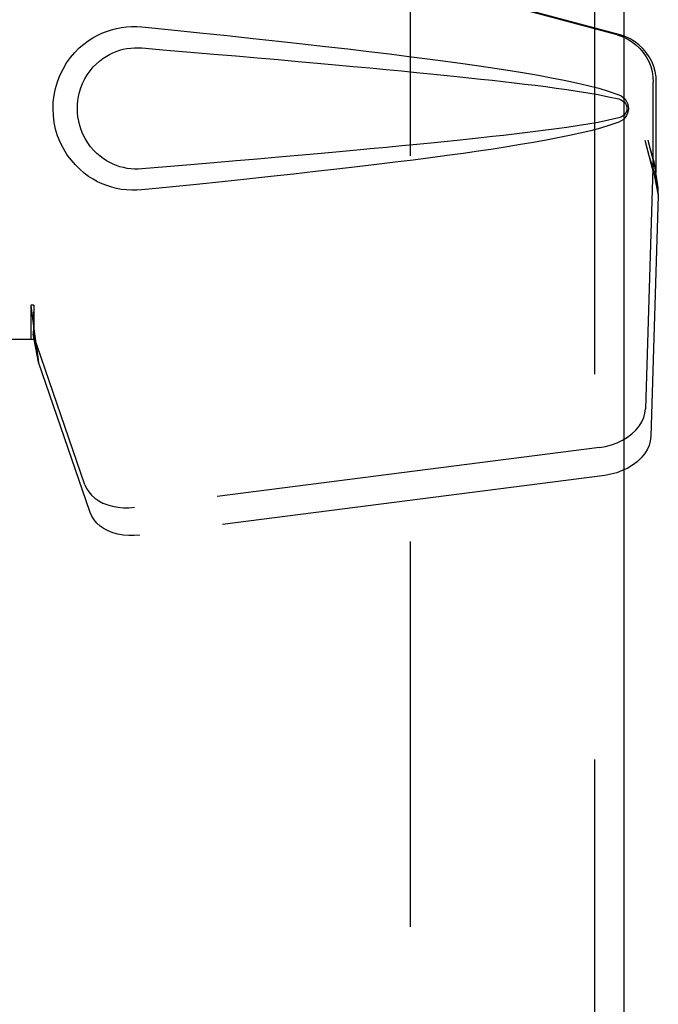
# Model space of a CAD drawing. Header units: inches. Extents: x 0 to 179, y 0 to 116.
# Tile 8 of 21: x 51.48 to 53.11, y 57.88 to 60.4. Entities that reach past the tile are written whole.
import ezdxf

# ---------------------------------------------------------------- set-up
doc = ezdxf.new("R2010")
doc.units = ezdxf.units.IN
doc.header["$LTSCALE"] = 9.842105
doc.header["$MEASUREMENT"] = 0
doc.linetypes.add('HIDDEN', pattern=[0.2, 0.1, -0.1])
doc.layers.add('DEFAULT_2', color=8, linetype='HIDDEN')
doc.layers.add('DOOR_ASSEMBLY_LEFT', color=7, linetype='CONTINUOUS')

msp = doc.modelspace()

# ---------------------------------------------------------------- linework, layer by layer
at = {"layer": 'DEFAULT_2', "color": 8, "linetype": 'HIDDEN'}
msp.add_line((52.4819, 46.2699), (52.4819, 73.7399), dxfattribs=at)
at = {"layer": 'DOOR_ASSEMBLY_LEFT', "color": 8, "linetype": 'HIDDEN'}
for p, q in [((52.9514, 74.2549), (52.9514, 45.7549)), ((53.0091, 60.3575), (51.5117, 60.7599)), ((53.0168, 60.3575), (51.5193, 60.7599)), ((53.1015, 60.007), (53.1015, 60.2368)), ((53.1092, 60.007), (53.1092, 60.2368)), ((53.0797, 60.0886), (53.1015, 60.007)), ((53.0873, 60.0886), (53.1092, 60.007)), ((53.1031, 60.0346), (53.1117, 59.9783)), ((53.1007, 60.0184), (53.0816, 59.4033)), ((53.1007, 60.0184), (53.1143, 59.9474)), ((53.1092, 60.007), (53.1015, 60.007)), ((53.1117, 59.9783), (53.1127, 59.9675)), ((53.1127, 59.9675), (53.1135, 59.9572)), ((53.1135, 59.9572), (53.1143, 59.9474)), ((53.1143, 59.9474), (53.0952, 59.3323)), ((51.5117, 59.6673), (51.5117, 59.5799)), ((51.5193, 59.6673), (51.5117, 59.6673)), ((51.5193, 59.6673), (51.5193, 59.5799)), ((51.5193, 59.5799), (51.1984, 59.5799)), ((51.6498, 59.2093), (51.5179, 59.5932)), ((51.5315, 59.5221), (51.5179, 59.5932)), ((51.6634, 59.1383), (51.5315, 59.5221)), ((52.9641, 59.3043), (51.7767, 59.1518)), ((52.9777, 59.2332), (51.7902, 59.0808))]:
    msp.add_line(p, q, dxfattribs=at)
at = {"layer": 'DOOR_ASSEMBLY_LEFT', "color": 3, "linetype": 'Continuous'}
msp.add_line((53.0264, 74.2549), (53.0264, 45.7549), dxfattribs=at)
at = {"layer": 'DOOR_ASSEMBLY_LEFT', "color": 8, "linetype": 'HIDDEN'}
for points in [[(51.7953, 59.9619), (51.7824, 59.961), (51.7695, 59.9609), (51.7566, 59.9617), (51.7437, 59.9633), (51.731, 59.9657), (51.7184, 59.9689), (51.7062, 59.9728), (51.6943, 59.9775), (51.6826, 59.9829), (51.6711, 59.9893), (51.6596, 59.9965), (51.6483, 60.0049), (51.6369, 60.0145), (51.6257, 60.0255), (51.6147, 60.0383), (51.6043, 60.0523), (51.5951, 60.0676), (51.587, 60.0836), (51.5804, 60.1003), (51.5753, 60.1173), (51.5717, 60.1344), (51.5695, 60.1517), (51.5687, 60.169), (51.5693, 60.1863), (51.5714, 60.2036), (51.5749, 60.2207), (51.5798, 60.2377), (51.5863, 60.2544), (51.5942, 60.2705), (51.6033, 60.2859), (51.6136, 60.3001), (51.6246, 60.313), (51.6358, 60.3242), (51.6472, 60.334), (51.6586, 60.3425), (51.6701, 60.3499), (51.6817, 60.3563), (51.6935, 60.3619), (51.7055, 60.3667), (51.7178, 60.3707), (51.7305, 60.3739), (51.7433, 60.3764), (51.7563, 60.378)], [(51.7563, 60.378), (51.7693, 60.3788), (51.7823, 60.3787), (51.7953, 60.3779)], [(51.7953, 60.3779), (51.8709, 60.3703), (51.9435, 60.3629), (52.0132, 60.3557), (52.0801, 60.3487), (52.1442, 60.3418), (52.2057, 60.335), (52.2647, 60.3284), (52.3213, 60.3219), (52.3755, 60.3155), (52.4275, 60.3092), (52.4773, 60.3029), (52.5251, 60.2968), (52.5709, 60.2907), (52.6148, 60.2847), (52.6569, 60.2787), (52.6972, 60.2727), (52.7358, 60.2666), (52.7727, 60.2606), (52.8081, 60.2545), (52.8418, 60.2483), (52.8741, 60.242), (52.905, 60.2355), (52.9344, 60.2287), (52.9623, 60.2214), (52.9887, 60.2135), (53.0135, 60.2048)], [(53.0091, 60.3575), (53.0221, 60.3532), (53.0344, 60.3477), (53.0461, 60.3407), (53.057, 60.3325), (53.0669, 60.3232), (53.0757, 60.3129), (53.0834, 60.3016), (53.0898, 60.2896), (53.0949, 60.277), (53.0985, 60.2638), (53.1007, 60.2505), (53.1015, 60.2368)], [(53.1092, 60.2368), (53.1084, 60.2505), (53.1062, 60.2638), (53.1025, 60.277), (53.0975, 60.2896), (53.0911, 60.3016), (53.0834, 60.3129), (53.0745, 60.3232), (53.0646, 60.3325), (53.0538, 60.3407), (53.0421, 60.3477), (53.0298, 60.3532), (53.0168, 60.3575)], [(51.7953, 60.0153), (51.7859, 60.0149), (51.7766, 60.015), (51.7672, 60.0156), (51.7578, 60.0169), (51.7485, 60.0188), (51.7394, 60.0212), (51.7306, 60.0242), (51.7219, 60.0277), (51.7135, 60.0317), (51.7052, 60.0364), (51.697, 60.0417), (51.6888, 60.0478), (51.6807, 60.0548), (51.6726, 60.0628), (51.6647, 60.072), (51.6573, 60.0821), (51.6507, 60.0929), (51.645, 60.1041), (51.6405, 60.1153), (51.6369, 60.1265), (51.6342, 60.1375), (51.6324, 60.1482), (51.6313, 60.1587), (51.6309, 60.1691), (51.6312, 60.1794), (51.6322, 60.1899), (51.6339, 60.2006), (51.6364, 60.2114), (51.6398, 60.2226), (51.6442, 60.2338), (51.6498, 60.2451), (51.6562, 60.256), (51.6636, 60.2663), (51.6714, 60.2757), (51.6795, 60.2838), (51.6877, 60.291), (51.696, 60.2973), (51.7043, 60.3028), (51.7127, 60.3076), (51.7213, 60.3117), (51.73, 60.3153), (51.7389, 60.3183), (51.7481, 60.3208), (51.7575, 60.3227), (51.7669, 60.324), (51.7763, 60.3247), (51.7858, 60.3249), (51.7953, 60.3244)], [(51.7953, 60.3244), (51.8587, 60.319), (51.9199, 60.3139), (51.9789, 60.3088), (52.0358, 60.3039), (52.0907, 60.2992), (52.1434, 60.2946), (52.1942, 60.29), (52.243, 60.2857), (52.2899, 60.2814), (52.3349, 60.2773), (52.378, 60.2733), (52.4192, 60.2694), (52.4587, 60.2656), (52.4964, 60.2619), (52.5324, 60.2583), (52.5668, 60.2549), (52.5995, 60.2515), (52.6308, 60.2482), (52.661, 60.245), (52.6901, 60.2418), (52.7183, 60.2386), (52.7459, 60.2354), (52.7731, 60.2322), (52.8, 60.2289), (52.8268, 60.2255), (52.8536, 60.2219), (52.8804, 60.2182), (52.9072, 60.2142), (52.934, 60.21), (52.9607, 60.2053), (52.9873, 60.1999), (53.0137, 60.194)], [(53.0135, 60.2048), (53.0196, 60.2017), (53.0248, 60.1979), (53.0294, 60.1932), (53.033, 60.1879), (53.0357, 60.1823), (53.0373, 60.1763), (53.0378, 60.1701), (53.0373, 60.1638), (53.0358, 60.1578), (53.0332, 60.1521), (53.0295, 60.1468), (53.025, 60.142), (53.0196, 60.138), (53.0135, 60.1349)], [(53.0137, 60.194), (53.0188, 60.1922), (53.0232, 60.1897), (53.027, 60.1865), (53.0301, 60.1828), (53.0323, 60.1787), (53.0337, 60.1743), (53.0341, 60.1696), (53.0336, 60.165), (53.0322, 60.1607), (53.0299, 60.1567), (53.0268, 60.1531), (53.023, 60.1499), (53.0187, 60.1475), (53.0137, 60.1457)], [(53.0137, 60.1457), (52.9873, 60.1398), (52.9609, 60.1344), (52.9342, 60.1298), (52.9075, 60.1255), (52.8807, 60.1216), (52.8539, 60.1178), (52.8272, 60.1143), (52.8004, 60.1109), (52.7736, 60.1076), (52.7465, 60.1044), (52.719, 60.1012), (52.6907, 60.098), (52.6617, 60.0948), (52.6316, 60.0916), (52.6003, 60.0883), (52.5676, 60.0849), (52.5333, 60.0815), (52.4973, 60.0779), (52.4596, 60.0742), (52.4201, 60.0704), (52.3788, 60.0665), (52.3356, 60.0625), (52.2906, 60.0584), (52.2437, 60.0541), (52.1949, 60.0497), (52.144, 60.0452), (52.0912, 60.0406), (52.0363, 60.0358), (51.9792, 60.0309), (51.9201, 60.0259), (51.8588, 60.0207), (51.7953, 60.0153)], [(53.0135, 60.1349), (52.9909, 60.1269), (52.9669, 60.1196), (52.9416, 60.1128), (52.915, 60.1065), (52.8872, 60.1004), (52.8581, 60.0945), (52.8277, 60.0887), (52.7959, 60.0831), (52.7628, 60.0775), (52.7283, 60.0719), (52.6923, 60.0663), (52.6548, 60.0607), (52.6157, 60.0552), (52.575, 60.0496), (52.5326, 60.0439), (52.4885, 60.0382), (52.4425, 60.0324), (52.3947, 60.0266), (52.3449, 60.0206), (52.2931, 60.0146), (52.2392, 60.0085), (52.1831, 60.0022), (52.1247, 59.9958), (52.0639, 59.9893), (52.0006, 59.9827), (51.9348, 59.9759), (51.8664, 59.969), (51.7953, 59.9619)], [(53.0797, 60.0886), (53.085, 60.0691), (53.0903, 60.0499), (53.0957, 60.0309), (53.1012, 60.0126), (53.1065, 59.9951), (53.1117, 59.9783)], [(53.0873, 60.0886), (53.0899, 60.079), (53.0926, 60.0696), (53.0952, 60.0604), (53.0979, 60.0514), (53.1005, 60.0428), (53.1031, 60.0346)], [(53.1031, 60.0346), (53.1027, 60.0317), (53.1023, 60.0289), (53.102, 60.0262), (53.1016, 60.0236), (53.1012, 60.021), (53.1007, 60.0184)], [(51.5117, 59.6673), (51.5142, 59.6471), (51.5168, 59.6271), (51.5195, 59.6074), (51.5221, 59.5883), (51.5287, 59.5419)], [(51.5193, 59.6673), (51.5192, 59.657), (51.5191, 59.6468)], [(51.5191, 59.6468), (51.5189, 59.6271), (51.5187, 59.6177), (51.5186, 59.6088)], [(51.5261, 59.5603), (51.5246, 59.5713), (51.5224, 59.5886), (51.5208, 59.6046), (51.5196, 59.6191), (51.5191, 59.6319), (51.519, 59.6396)], [(51.5186, 59.6088), (51.5184, 59.6034), (51.5183, 59.6007), (51.5182, 59.5981), (51.5181, 59.5956), (51.5179, 59.5932)], [(51.5287, 59.5419), (51.5308, 59.5269), (51.5315, 59.5221)], [(52.9641, 59.3043), (52.9796, 59.307), (52.9945, 59.311), (53.0089, 59.3163), (53.0225, 59.3228), (53.0352, 59.3305), (53.0466, 59.3391), (53.0566, 59.3486), (53.0652, 59.3588), (53.072, 59.3695), (53.0771, 59.3806), (53.0803, 59.3919), (53.0816, 59.4033)], [(53.0952, 59.3323), (53.0938, 59.3208), (53.0906, 59.3096), (53.0856, 59.2985), (53.0787, 59.2877), (53.0702, 59.2776), (53.0602, 59.2681), (53.0487, 59.2594), (53.0361, 59.2518), (53.0224, 59.2453), (53.008, 59.2399), (52.9931, 59.236), (52.9777, 59.2332)], [(51.6498, 59.2093), (51.654, 59.1997), (51.6597, 59.1907), (51.6669, 59.1823), (51.6755, 59.1747), (51.6853, 59.168), (51.6962, 59.1623), (51.7082, 59.1577), (51.7209, 59.1541), (51.7343, 59.1517), (51.7482, 59.1505), (51.7623, 59.1506), (51.7767, 59.1518)], [(51.7902, 59.0808), (51.7758, 59.0795), (51.7618, 59.0795), (51.7479, 59.0807), (51.7345, 59.0831), (51.7217, 59.0866), (51.7098, 59.0913), (51.6988, 59.097), (51.689, 59.1037), (51.6805, 59.1113), (51.6733, 59.1197), (51.6676, 59.1286), (51.6634, 59.1383)]]:
    msp.add_lwpolyline(points, dxfattribs=at)

doc.saveas('drawing.dxf')
